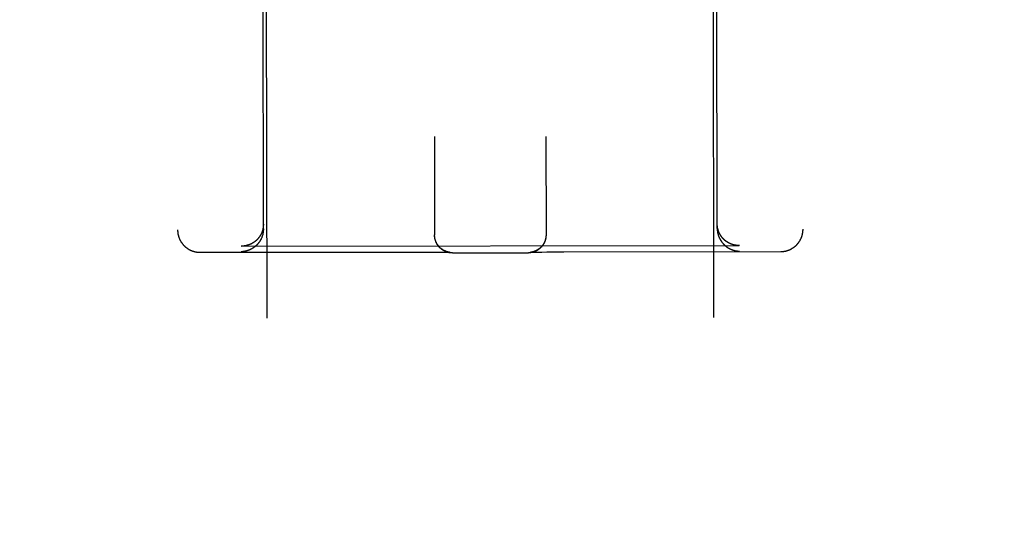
# Model space of a CAD drawing. Header units: inches. Extents: x 0 to 227, y 0 to 147.
# Tile 25 of 41: x 92.774 to 94.152, y 95.124 to 95.826. Entities that reach past the tile are written whole.
import ezdxf

# ---------------------------------------------------------------- set-up
doc = ezdxf.new("R2010")
doc.units = ezdxf.units.IN
doc.header["$LTSCALE"] = 12.466667
doc.header["$MEASUREMENT"] = 0
doc.linetypes.add('HIDDEN', pattern=[0.2, 0.1, -0.1])
doc.layers.get('0').update_dxf_attribs({"linetype": 'CONTINUOUS'})
for name, color, linetype in [('02___PRT_ALL_AXES', 7, 'CONTINUOUS'), ('DEFAULT_2', 8, 'HIDDEN'), ('DIMENSIONS', 7, 'CONTINUOUS')]:
    doc.layers.add(name, color=color, linetype=linetype)
doc.styles.get("Standard").update_dxf_attribs({"font": 'txt', "width": 0.8})
doc.dimstyles.new('DIMSTYLE_2', dxfattribs={"dimtxt": 1.133333, "dimasz": 1.333333, "dimexe": 0.09, "dimexo": 0.07, "dimgap": 0.0425, "dimtad": 0, "dimtih": 1, "dimtoh": 1, "dimzin": 4, "dimdsep": 46, "dimtxsty": 'Standard', "dimblk": '_FILLED', "dimblk1": '_FILLED', "dimblk2": '_FILLED', "dimcen": 0.09, "dimadec": 0, "dimazin": 0, "dimtfac": 1, "dimtofl": 0, "dimtmove": 0, "dimatfit": 3, "dimldrblk": '_FILLED', "dimfxl": 0, "dimtolj": 1, "dimtzin": 4, "dimarcsym": 0})

# ---------------------------------------------------------------- blocks, each defined once
blk = doc.blocks.new('_FILLED')
at = {"color": 0, "linetype": 'ByBlock'}
blk.add_solid([(0, 0), (-1, 0.2), (-1, -0.2)], dxfattribs=at)
blk = doc.blocks.new('*D13')
at = {"layer": 'DIMENSIONS', "color": 2, "linetype": 'Continuous'}
for p, q in [((92.6641, 72.9722), (89.9974, 72.9722)), ((96.2891, 72.9722), (99.1192, 72.9722))]:
    blk.add_line(p, q, dxfattribs=at)
at = {"layer": 'DIMENSIONS', "color": 2, "linetype": 'Continuous', "xscale": 1.3333333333, "yscale": 1.3333333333, "zscale": 1.3333333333}
blk.add_blockref('_FILLED', (92.6641, 72.9722), dxfattribs=at)
at = {"layer": 'DIMENSIONS', "color": 2, "linetype": 'Continuous', "xscale": 1.3333333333, "yscale": 1.3333333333, "zscale": 1.3333333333, "rotation": 180}
blk.add_blockref('_FILLED', (96.2891, 72.9722), dxfattribs=at)
at = {"layer": 'DIMENSIONS', "color": 2, "linetype": 'Continuous', "insert": (99.6858, 73.5388), "char_height": 1.13333, "width": 3.626667, "attachment_point": 1, "line_spacing_factor": 0.9}
blk.add_mtext('3.63', dxfattribs=at)

msp = doc.modelspace()

# ---------------------------------------------------------------- linework, layer by layer
at = {"layer": '02___PRT_ALL_AXES', "color": 8, "linetype": 'HIDDEN'}
for p, q in [((93.1646, 58.0081), (93.1188, 96.5081)), ((93.7896, 58.0089), (93.7438, 96.5088))]:
    msp.add_line(p, q, dxfattribs=at)
at = {"layer": 'DEFAULT_2', "color": 8, "linetype": 'HIDDEN'}
for p, q in [((92.9927, 97.4268), (92.995, 95.5315)), ((93.8677, 97.4278), (93.87, 95.5326)), ((93.115, 95.5329), (93.1138, 96.508)), ((93.75, 95.5336), (93.7488, 96.5088)), ((93.3543, 95.6622), (93.3545, 95.5244)), ((93.5103, 95.6623), (93.5105, 95.5246)), ((93.3545, 95.524), (93.3545, 95.5247)), ((93.3545, 95.5236), (93.3545, 95.5244)), ((93.3545, 95.5233), (93.3545, 95.524)), ((93.3546, 95.5229), (93.3545, 95.5236)), ((93.5105, 95.5249), (93.5105, 95.5242)), ((93.5105, 95.5246), (93.5105, 95.5238)), ((93.5105, 95.5242), (93.5105, 95.5234)), ((93.0263, 95.5002), (93.3405, 95.5006)), ((93.0843, 95.5088), (93.0838, 95.5088)), ((93.0843, 95.5088), (93.7807, 95.5097)), ((93.3405, 95.5006), (93.3509, 95.5005)), ((93.3509, 95.5005), (93.3587, 95.5005)), ((93.3587, 95.5005), (93.3642, 95.5004)), ((93.3642, 95.5004), (93.3678, 95.5003)), ((93.3678, 95.5003), (93.3705, 95.5003)), ((93.3705, 95.5003), (93.3723, 95.5002)), ((93.3723, 95.5002), (93.3735, 95.5002)), ((93.3735, 95.5002), (93.3743, 95.5001)), ((93.3743, 95.5004), (93.3741, 95.5004)), ((93.3744, 95.5003), (93.3743, 95.5004)), ((93.3743, 95.5001), (93.375, 95.5001)), ((93.3746, 95.5003), (93.3744, 95.5003)), ((93.3748, 95.5003), (93.3746, 95.5003)), ((93.3749, 95.5002), (93.3748, 95.5003)), ((93.3751, 95.5002), (93.3749, 95.5002)), ((93.375, 95.5001), (93.3755, 95.5001)), ((93.3752, 95.5002), (93.3751, 95.5002)), ((93.3753, 95.5002), (93.3752, 95.5002)), ((93.3755, 95.5001), (93.3753, 95.5002)), ((93.3755, 95.5001), (93.3758, 95.5001)), ((93.3756, 95.5001), (93.3755, 95.5001)), ((93.3757, 95.5001), (93.3756, 95.5001)), ((93.3758, 95.5001), (93.3757, 95.5001)), ((93.3758, 95.5001), (93.376, 95.5001)), ((93.3759, 95.5001), (93.3758, 95.5001)), ((93.376, 95.5001), (93.3759, 95.5001)), ((93.376, 95.5001), (93.3762, 95.5)), ((93.3761, 95.5001), (93.376, 95.5001)), ((93.3762, 95.5001), (93.3761, 95.5001)), ((93.3761, 95.5001), (93.3761, 95.5001)), ((93.3763, 95.5), (93.3762, 95.5001)), ((93.3762, 95.5), (93.3763, 95.5)), ((93.3763, 95.5), (93.3763, 95.5)), ((93.3763, 95.5), (93.3763, 95.5)), ((93.3764, 95.5), (93.3764, 95.5)), ((93.3795, 95.4994), (93.4857, 95.4995)), ((93.4887, 95.5002), (93.4887, 95.5002)), ((93.4887, 95.5002), (93.4888, 95.5002)), ((93.4889, 95.5002), (93.4888, 95.5002)), ((93.4888, 95.5002), (93.4889, 95.5002)), ((93.489, 95.5002), (93.4889, 95.5002)), ((93.4889, 95.5002), (93.489, 95.5002)), ((93.4891, 95.5002), (93.489, 95.5002)), ((93.489, 95.5002), (93.4892, 95.5002)), ((93.4892, 95.5002), (93.4891, 95.5002)), ((93.4891, 95.5002), (93.4891, 95.5002)), ((93.4893, 95.5002), (93.4892, 95.5002)), ((93.4892, 95.5002), (93.4895, 95.5002)), ((93.4895, 95.5003), (93.4893, 95.5002)), ((93.4896, 95.5003), (93.4895, 95.5003)), ((93.4895, 95.5002), (93.4899, 95.5002)), ((93.4897, 95.5003), (93.4896, 95.5003)), ((93.4898, 95.5003), (93.4897, 95.5003)), ((93.49, 95.5003), (93.4898, 95.5003)), ((93.4899, 95.5002), (93.4905, 95.5003)), ((93.4901, 95.5004), (93.49, 95.5003)), ((93.4902, 95.5004), (93.4901, 95.5004)), ((93.4904, 95.5004), (93.4902, 95.5004)), ((93.4906, 95.5005), (93.4904, 95.5004)), ((93.4905, 95.5003), (93.4912, 95.5003)), ((93.4907, 95.5005), (93.4906, 95.5005)), ((93.4909, 95.5005), (93.4907, 95.5005)), ((93.4911, 95.5006), (93.4909, 95.5005)), ((93.4912, 95.5003), (93.4924, 95.5003)), ((93.4924, 95.5003), (93.494, 95.5004)), ((93.494, 95.5004), (93.4962, 95.5004)), ((93.4962, 95.5004), (93.4996, 95.5005)), ((93.4996, 95.5005), (93.5045, 95.5006)), ((93.5045, 95.5006), (93.5115, 95.5007)), ((93.5115, 95.5007), (93.5211, 95.5008)), ((93.5211, 95.5008), (93.5319, 95.5008)), ((93.5319, 95.5008), (93.5355, 95.5008)), ((93.5355, 95.5008), (93.8388, 95.5012)), ((93.7813, 95.5097), (93.7807, 95.5097))]:
    msp.add_line(p, q, dxfattribs=at)
for points in [[(93.115, 95.5396), (93.115, 95.5393), (93.115, 95.539), (93.115, 95.5387), (93.115, 95.5384), (93.115, 95.5381), (93.1149, 95.5379), (93.1149, 95.5376), (93.1149, 95.5373), (93.1149, 95.537), (93.1149, 95.5367), (93.1148, 95.5365), (93.1148, 95.5362), (93.1148, 95.5359), (93.1147, 95.5356), (93.1147, 95.5354), (93.1147, 95.5351), (93.1146, 95.5348), (93.1146, 95.5345), (93.1145, 95.5343), (93.1145, 95.534), (93.1144, 95.5337), (93.1144, 95.5335), (93.1143, 95.5332), (93.1143, 95.5329), (93.1142, 95.5327), (93.1142, 95.5324), (93.1141, 95.5322), (93.114, 95.5319), (93.114, 95.5317), (93.1139, 95.5314), (93.1138, 95.5312), (93.1138, 95.5309), (93.1137, 95.5307), (93.1136, 95.5304), (93.1135, 95.5302), (93.1135, 95.5299), (93.1134, 95.5297), (93.1133, 95.5294), (93.1132, 95.5292), (93.1131, 95.529), (93.113, 95.5287), (93.1129, 95.5285), (93.1129, 95.5282), (93.1128, 95.528), (93.1127, 95.5278), (93.1126, 95.5276), (93.1125, 95.5273), (93.1124, 95.5271), (93.1123, 95.5269), (93.1122, 95.5267), (93.1121, 95.5264), (93.112, 95.5262), (93.1119, 95.526), (93.1118, 95.5258), (93.1117, 95.5256), (93.1115, 95.5253), (93.1114, 95.5251), (93.1113, 95.5249), (93.1112, 95.5247), (93.1111, 95.5245), (93.111, 95.5243), (93.1109, 95.5241), (93.1107, 95.5239), (93.1106, 95.5237), (93.1105, 95.5235), (93.1104, 95.5233), (93.1103, 95.5231), (93.1101, 95.5229), (93.11, 95.5227), (93.1099, 95.5225), (93.1097, 95.5223), (93.1096, 95.5221), (93.1095, 95.5219), (93.1094, 95.5218), (93.1092, 95.5216), (93.1091, 95.5214), (93.109, 95.5212), (93.1088, 95.521), (93.1087, 95.5208), (93.1086, 95.5207), (93.1084, 95.5205), (93.1083, 95.5203), (93.1081, 95.5201), (93.108, 95.52), (93.1079, 95.5198), (93.1077, 95.5196), (93.1076, 95.5195), (93.1074, 95.5193), (93.1073, 95.5191), (93.1071, 95.519), (93.107, 95.5188), (93.1068, 95.5186), (93.1067, 95.5185), (93.1065, 95.5183), (93.1064, 95.5182), (93.1062, 95.518), (93.1061, 95.5179), (93.1059, 95.5177), (93.1058, 95.5176), (93.1056, 95.5174), (93.1055, 95.5173), (93.1053, 95.5171), (93.1052, 95.517), (93.105, 95.5168), (93.1049, 95.5167), (93.1047, 95.5165), (93.1045, 95.5164), (93.1044, 95.5163), (93.1042, 95.5161), (93.1041, 95.516), (93.1039, 95.5159), (93.1037, 95.5157), (93.1036, 95.5156), (93.1034, 95.5155), (93.1032, 95.5153), (93.1031, 95.5152), (93.1029, 95.5151), (93.1028, 95.515), (93.1026, 95.5148), (93.1024, 95.5147), (93.1023, 95.5146), (93.1021, 95.5145), (93.1019, 95.5144), (93.1018, 95.5142), (93.1016, 95.5141), (93.1014, 95.514), (93.1013, 95.5139), (93.1011, 95.5138), (93.1009, 95.5137), (93.1007, 95.5136), (93.1006, 95.5135), (93.1004, 95.5134), (93.1002, 95.5133), (93.1001, 95.5132), (93.0999, 95.5131), (93.0997, 95.513), (93.0995, 95.5129), (93.0994, 95.5128), (93.0992, 95.5127), (93.099, 95.5126), (93.0988, 95.5125), (93.0987, 95.5124), (93.0985, 95.5123), (93.0983, 95.5122), (93.0981, 95.5121), (93.098, 95.512), (93.0978, 95.5119), (93.0976, 95.5118), (93.0974, 95.5118), (93.0972, 95.5117), (93.0971, 95.5116), (93.0969, 95.5115), (93.0967, 95.5114), (93.0965, 95.5114), (93.0963, 95.5113), (93.0962, 95.5112), (93.096, 95.5111), (93.0958, 95.5111), (93.0956, 95.511), (93.0954, 95.5109), (93.0953, 95.5108), (93.0951, 95.5108), (93.0949, 95.5107), (93.0947, 95.5106), (93.0945, 95.5106), (93.0944, 95.5105), (93.0942, 95.5105), (93.094, 95.5104), (93.0938, 95.5103), (93.0936, 95.5103), (93.0934, 95.5102), (93.0933, 95.5102), (93.0931, 95.5101), (93.0929, 95.5101), (93.0927, 95.51), (93.0925, 95.51), (93.0924, 95.5099), (93.0922, 95.5099), (93.092, 95.5098), (93.0918, 95.5098), (93.0916, 95.5097), (93.0914, 95.5097), (93.0912, 95.5096), (93.0911, 95.5096), (93.0909, 95.5095), (93.0907, 95.5095), (93.0905, 95.5095), (93.0903, 95.5094), (93.0901, 95.5094), (93.09, 95.5094), (93.0898, 95.5093), (93.0896, 95.5093), (93.0894, 95.5093), (93.0892, 95.5092), (93.089, 95.5092), (93.0889, 95.5092), (93.0887, 95.5092), (93.0885, 95.5091), (93.0883, 95.5091)], [(93.7506, 95.5342), (93.7505, 95.5345), (93.7505, 95.5348), (93.7504, 95.535), (93.7504, 95.5353), (93.7504, 95.5356), (93.7503, 95.5358), (93.7503, 95.5361), (93.7502, 95.5364), (93.7502, 95.5367), (93.7502, 95.5369), (93.7501, 95.5372), (93.7501, 95.5375), (93.7501, 95.5378), (93.7501, 95.5381), (93.7501, 95.5383), (93.75, 95.5386), (93.75, 95.5389), (93.75, 95.5392), (93.75, 95.5395), (93.75, 95.5398), (93.75, 95.54), (93.75, 95.5403)], [(92.995, 95.5315), (92.995, 95.5311), (92.995, 95.5307), (92.995, 95.5302), (92.995, 95.5298), (92.9951, 95.5293), (92.9951, 95.5289), (92.9952, 95.5284), (92.9952, 95.528), (92.9953, 95.5275), (92.9953, 95.5271), (92.9954, 95.5267), (92.9955, 95.5262), (92.9955, 95.5258), (92.9956, 95.5253), (92.9957, 95.5249), (92.9958, 95.5245), (92.9959, 95.524), (92.996, 95.5236), (92.9961, 95.5231), (92.9963, 95.5227), (92.9964, 95.5223), (92.9965, 95.5219), (92.9967, 95.5214), (92.9968, 95.521), (92.997, 95.5206), (92.9971, 95.5202), (92.9973, 95.5198), (92.9975, 95.5193), (92.9976, 95.5189), (92.9978, 95.5185), (92.998, 95.5181), (92.9982, 95.5177), (92.9984, 95.5173), (92.9986, 95.5169), (92.9988, 95.5165), (92.999, 95.5161), (92.9993, 95.5158), (92.9995, 95.5154), (92.9997, 95.515), (93, 95.5146), (93.0002, 95.5142), (93.0005, 95.5139), (93.0007, 95.5135), (93.001, 95.5131), (93.0012, 95.5128), (93.0015, 95.5124), (93.0018, 95.5121), (93.0021, 95.5117), (93.0023, 95.5114), (93.0026, 95.5111), (93.0029, 95.5107), (93.0032, 95.5104), (93.0035, 95.5101), (93.0038, 95.5097), (93.0041, 95.5094), (93.0044, 95.5091), (93.0048, 95.5088), (93.0051, 95.5085), (93.0054, 95.5082), (93.0057, 95.5079), (93.0061, 95.5076), (93.0064, 95.5073), (93.0068, 95.5071), (93.0071, 95.5068), (93.0075, 95.5065), (93.0078, 95.5063), (93.0082, 95.506), (93.0085, 95.5058), (93.0089, 95.5055), (93.0093, 95.5053), (93.0096, 95.505), (93.01, 95.5048), (93.0104, 95.5046), (93.0108, 95.5043), (93.0112, 95.5041), (93.0116, 95.5039), (93.0119, 95.5037), (93.0123, 95.5035), (93.0127, 95.5033), (93.0131, 95.5031), (93.0135, 95.5029), (93.0139, 95.5028), (93.0143, 95.5026), (93.0147, 95.5024), (93.0152, 95.5023), (93.0156, 95.5021), (93.016, 95.502), (93.0164, 95.5018), (93.0168, 95.5017), (93.0172, 95.5016), (93.0177, 95.5014), (93.0181, 95.5013), (93.0185, 95.5012), (93.0189, 95.5011), (93.0193, 95.501), (93.0197, 95.5009), (93.02, 95.5009), (93.0204, 95.5008), (93.0208, 95.5007), (93.0212, 95.5006), (93.0216, 95.5006), (93.0219, 95.5005), (93.0223, 95.5005), (93.0227, 95.5004), (93.023, 95.5004), (93.0234, 95.5004), (93.0238, 95.5003), (93.0241, 95.5003), (93.0245, 95.5003), (93.0249, 95.5003), (93.0252, 95.5003), (93.0256, 95.5002), (93.026, 95.5002), (93.0263, 95.5002)], [(93.115, 95.5329), (93.115, 95.5326), (93.115, 95.5323), (93.115, 95.532), (93.115, 95.5317), (93.115, 95.5314), (93.1149, 95.5311), (93.1149, 95.5309), (93.1149, 95.5306), (93.1149, 95.5303), (93.1149, 95.53), (93.1148, 95.5297), (93.1148, 95.5295), (93.1148, 95.5292), (93.1147, 95.5289), (93.1147, 95.5286), (93.1147, 95.5284), (93.1146, 95.5281), (93.1146, 95.5278), (93.1145, 95.5275), (93.1145, 95.5273), (93.1144, 95.527), (93.1144, 95.5267), (93.1143, 95.5265), (93.1143, 95.5262), (93.1142, 95.5259), (93.1142, 95.5257), (93.1141, 95.5254), (93.114, 95.5252), (93.114, 95.5249), (93.1139, 95.5246), (93.1138, 95.5244), (93.1138, 95.5241), (93.1137, 95.5239), (93.1136, 95.5236), (93.1135, 95.5234), (93.1135, 95.5231), (93.1134, 95.5229), (93.1133, 95.5227), (93.1132, 95.5224), (93.1131, 95.5222), (93.113, 95.5219), (93.113, 95.5217), (93.1129, 95.5215), (93.1128, 95.5212), (93.1127, 95.521), (93.1126, 95.5207), (93.1125, 95.5205), (93.1124, 95.5203), (93.1123, 95.5201), (93.1122, 95.5198), (93.1121, 95.5196), (93.112, 95.5194), (93.1119, 95.5192), (93.1118, 95.5189), (93.1117, 95.5187), (93.1116, 95.5185), (93.1114, 95.5183), (93.1113, 95.5181), (93.1112, 95.5179), (93.1111, 95.5176), (93.111, 95.5174), (93.1109, 95.5172), (93.1107, 95.517), (93.1106, 95.5168), (93.1105, 95.5166), (93.1104, 95.5164), (93.1103, 95.5162), (93.1101, 95.516), (93.11, 95.5158), (93.1099, 95.5156), (93.1098, 95.5154), (93.1096, 95.5152), (93.1095, 95.515), (93.1094, 95.5148), (93.1092, 95.5146), (93.1091, 95.5145), (93.109, 95.5143), (93.1088, 95.5141), (93.1087, 95.5139), (93.1086, 95.5137), (93.1084, 95.5135), (93.1083, 95.5134), (93.1081, 95.5132), (93.108, 95.513), (93.1079, 95.5128), (93.1077, 95.5127), (93.1076, 95.5125), (93.1074, 95.5123), (93.1073, 95.5121), (93.1071, 95.512), (93.107, 95.5118), (93.1068, 95.5116), (93.1067, 95.5115), (93.1065, 95.5113), (93.1064, 95.5112), (93.1062, 95.511), (93.1061, 95.5108), (93.1059, 95.5107), (93.1058, 95.5105), (93.1056, 95.5104), (93.1055, 95.5102), (93.1053, 95.5101), (93.1052, 95.5099), (93.105, 95.5098), (93.1049, 95.5096), (93.1047, 95.5095), (93.1045, 95.5093), (93.1044, 95.5092), (93.1042, 95.509), (93.1041, 95.5089), (93.1039, 95.5088), (93.1037, 95.5086), (93.1036, 95.5085), (93.1034, 95.5083), (93.1033, 95.5082), (93.1031, 95.5081), (93.1029, 95.5079), (93.1028, 95.5078), (93.1026, 95.5077), (93.1024, 95.5076), (93.1023, 95.5074), (93.1021, 95.5073), (93.1019, 95.5072), (93.1018, 95.5071), (93.1016, 95.5069), (93.1014, 95.5068), (93.1013, 95.5067), (93.1011, 95.5066), (93.1009, 95.5065), (93.1007, 95.5064), (93.1006, 95.5062), (93.1004, 95.5061), (93.1002, 95.506), (93.1001, 95.5059), (93.0999, 95.5058), (93.0997, 95.5057), (93.0995, 95.5056), (93.0994, 95.5055), (93.0992, 95.5054), (93.099, 95.5053), (93.0988, 95.5052), (93.0987, 95.5051), (93.0985, 95.505), (93.0983, 95.5049), (93.0981, 95.5048), (93.098, 95.5047), (93.0978, 95.5046), (93.0976, 95.5045), (93.0974, 95.5044), (93.0973, 95.5043), (93.0971, 95.5042), (93.0969, 95.5042), (93.0967, 95.5041), (93.0965, 95.504), (93.0964, 95.5039), (93.0962, 95.5038), (93.096, 95.5037), (93.0958, 95.5037), (93.0956, 95.5036), (93.0955, 95.5035), (93.0953, 95.5034), (93.0951, 95.5034), (93.0949, 95.5033), (93.0947, 95.5032), (93.0946, 95.5031), (93.0944, 95.5031), (93.0942, 95.503), (93.094, 95.5029), (93.0938, 95.5029), (93.0936, 95.5028), (93.0935, 95.5027), (93.0933, 95.5027), (93.0931, 95.5026), (93.0929, 95.5026), (93.0927, 95.5025), (93.0925, 95.5024), (93.0924, 95.5024), (93.0922, 95.5023), (93.092, 95.5023), (93.0918, 95.5022), (93.0916, 95.5022), (93.0914, 95.5021), (93.0913, 95.5021), (93.0911, 95.502), (93.0909, 95.502), (93.0907, 95.5019), (93.0905, 95.5019), (93.0903, 95.5019), (93.0902, 95.5018), (93.09, 95.5018), (93.0898, 95.5017), (93.0896, 95.5017), (93.0894, 95.5017), (93.0892, 95.5016), (93.0891, 95.5016), (93.0889, 95.5015), (93.0887, 95.5015), (93.0885, 95.5015), (93.0883, 95.5014)], [(93.75, 95.5336), (93.75, 95.5333), (93.75, 95.533), (93.75, 95.5328), (93.75, 95.5325), (93.75, 95.5322), (93.75, 95.5319), (93.7501, 95.5316), (93.7501, 95.5313), (93.7501, 95.531), (93.7501, 95.5308), (93.7502, 95.5305), (93.7502, 95.5302), (93.7502, 95.5299), (93.7503, 95.5297), (93.7503, 95.5294), (93.7503, 95.5291), (93.7504, 95.5288), (93.7504, 95.5286), (93.7505, 95.5283), (93.7505, 95.528), (93.7506, 95.5278), (93.7506, 95.5275), (93.7507, 95.5272), (93.7507, 95.527), (93.7508, 95.5267), (93.7508, 95.5264), (93.7509, 95.5262), (93.751, 95.5259), (93.751, 95.5257), (93.7511, 95.5254), (93.7512, 95.5252), (93.7512, 95.5249), (93.7513, 95.5246), (93.7514, 95.5244), (93.7515, 95.5241), (93.7515, 95.5239), (93.7516, 95.5237), (93.7517, 95.5234), (93.7518, 95.5232), (93.7519, 95.5229), (93.752, 95.5227), (93.7521, 95.5224), (93.7522, 95.5222), (93.7522, 95.522), (93.7523, 95.5217), (93.7524, 95.5215), (93.7525, 95.5213), (93.7526, 95.521), (93.7527, 95.5208), (93.7528, 95.5206), (93.7529, 95.5204), (93.753, 95.5201), (93.7531, 95.5199), (93.7533, 95.5197), (93.7534, 95.5195), (93.7535, 95.5193), (93.7536, 95.5191), (93.7537, 95.5188), (93.7538, 95.5186), (93.7539, 95.5184), (93.754, 95.5182), (93.7542, 95.518), (93.7543, 95.5178), (93.7544, 95.5176), (93.7545, 95.5174), (93.7546, 95.5172), (93.7548, 95.517), (93.7549, 95.5168), (93.755, 95.5166), (93.7551, 95.5164), (93.7553, 95.5162), (93.7554, 95.516), (93.7555, 95.5158), (93.7557, 95.5156), (93.7558, 95.5154), (93.7559, 95.5152), (93.7561, 95.515), (93.7562, 95.5149), (93.7563, 95.5147), (93.7565, 95.5145), (93.7566, 95.5143), (93.7568, 95.5141), (93.7569, 95.514), (93.757, 95.5138), (93.7572, 95.5136), (93.7573, 95.5134), (93.7575, 95.5133), (93.7576, 95.5131), (93.7578, 95.5129), (93.7579, 95.5127), (93.758, 95.5126), (93.7582, 95.5124), (93.7583, 95.5123), (93.7585, 95.5121), (93.7586, 95.5119), (93.7588, 95.5118), (93.7589, 95.5116), (93.7591, 95.5115), (93.7592, 95.5113), (93.7594, 95.5111), (93.7596, 95.511), (93.7597, 95.5108), (93.7599, 95.5107), (93.76, 95.5105), (93.7602, 95.5104), (93.7603, 95.5102), (93.7605, 95.5101), (93.7607, 95.51), (93.7608, 95.5098), (93.761, 95.5097), (93.7611, 95.5095), (93.7613, 95.5094), (93.7615, 95.5093), (93.7616, 95.5091), (93.7618, 95.509), (93.762, 95.5089), (93.7621, 95.5087), (93.7623, 95.5086), (93.7624, 95.5085), (93.7626, 95.5083), (93.7628, 95.5082), (93.7629, 95.5081), (93.7631, 95.508), (93.7633, 95.5079), (93.7635, 95.5077), (93.7636, 95.5076), (93.7638, 95.5075), (93.764, 95.5074), (93.7641, 95.5073), (93.7643, 95.5071), (93.7645, 95.507), (93.7646, 95.5069), (93.7648, 95.5068), (93.765, 95.5067), (93.7652, 95.5066), (93.7653, 95.5065), (93.7655, 95.5064), (93.7657, 95.5063), (93.7659, 95.5062), (93.766, 95.5061), (93.7662, 95.506), (93.7664, 95.5059), (93.7666, 95.5058), (93.7667, 95.5057), (93.7669, 95.5056), (93.7671, 95.5055), (93.7673, 95.5054), (93.7674, 95.5053), (93.7676, 95.5052), (93.7678, 95.5051), (93.768, 95.505), (93.7682, 95.505), (93.7683, 95.5049), (93.7685, 95.5048), (93.7687, 95.5047), (93.7689, 95.5046), (93.7691, 95.5045), (93.7692, 95.5045), (93.7694, 95.5044), (93.7696, 95.5043), (93.7698, 95.5042), (93.77, 95.5042), (93.7701, 95.5041), (93.7703, 95.504), (93.7705, 95.504), (93.7707, 95.5039), (93.7709, 95.5038), (93.7711, 95.5037), (93.7712, 95.5037), (93.7714, 95.5036), (93.7716, 95.5036), (93.7718, 95.5035), (93.772, 95.5034), (93.7722, 95.5034), (93.7723, 95.5033), (93.7725, 95.5033), (93.7727, 95.5032), (93.7729, 95.5031), (93.7731, 95.5031), (93.7733, 95.503), (93.7734, 95.503), (93.7736, 95.5029), (93.7738, 95.5029), (93.774, 95.5028), (93.7742, 95.5028), (93.7744, 95.5028), (93.7745, 95.5027), (93.7747, 95.5027), (93.7749, 95.5026), (93.7751, 95.5026), (93.7753, 95.5025), (93.7755, 95.5025), (93.7756, 95.5025), (93.7758, 95.5024), (93.776, 95.5024), (93.7762, 95.5024), (93.7764, 95.5023), (93.7766, 95.5023), (93.7767, 95.5023)], [(93.7807, 95.5097), (93.7806, 95.5097), (93.7804, 95.5097), (93.7802, 95.5097), (93.78, 95.5097), (93.7798, 95.5097), (93.7797, 95.5097), (93.7795, 95.5097), (93.7793, 95.5097), (93.7791, 95.5097), (93.7789, 95.5097), (93.7787, 95.5097), (93.7786, 95.5097), (93.7784, 95.5098), (93.7782, 95.5098), (93.778, 95.5098), (93.7778, 95.5098), (93.7777, 95.5098), (93.7775, 95.5098), (93.7773, 95.5099), (93.7771, 95.5099), (93.7769, 95.5099), (93.7767, 95.5099), (93.7766, 95.5099), (93.7764, 95.51), (93.7762, 95.51), (93.776, 95.51), (93.7758, 95.5101), (93.7756, 95.5101), (93.7754, 95.5101), (93.7753, 95.5101), (93.7751, 95.5102), (93.7749, 95.5102), (93.7747, 95.5102), (93.7745, 95.5103), (93.7743, 95.5103), (93.7742, 95.5104), (93.774, 95.5104), (93.7738, 95.5104), (93.7736, 95.5105), (93.7734, 95.5105), (93.7732, 95.5106), (93.7731, 95.5106), (93.7729, 95.5107), (93.7727, 95.5107), (93.7725, 95.5108), (93.7723, 95.5108), (93.7721, 95.5109), (93.772, 95.5109), (93.7718, 95.511), (93.7716, 95.511), (93.7714, 95.5111), (93.7712, 95.5111), (93.771, 95.5112), (93.7709, 95.5113), (93.7707, 95.5113), (93.7705, 95.5114), (93.7703, 95.5114), (93.7701, 95.5115), (93.77, 95.5116), (93.7698, 95.5116), (93.7696, 95.5117), (93.7694, 95.5118), (93.7692, 95.5119), (93.7691, 95.5119), (93.7689, 95.512), (93.7687, 95.5121), (93.7685, 95.5122), (93.7683, 95.5122), (93.7682, 95.5123), (93.768, 95.5124), (93.7678, 95.5125), (93.7676, 95.5126), (93.7674, 95.5126), (93.7673, 95.5127), (93.7671, 95.5128), (93.7669, 95.5129), (93.7667, 95.513), (93.7666, 95.5131), (93.7664, 95.5132), (93.7662, 95.5133), (93.766, 95.5134), (93.7659, 95.5135), (93.7657, 95.5135), (93.7655, 95.5136), (93.7653, 95.5137), (93.7652, 95.5138), (93.765, 95.5139), (93.7648, 95.514), (93.7646, 95.5142), (93.7645, 95.5143), (93.7643, 95.5144), (93.7641, 95.5145), (93.764, 95.5146), (93.7638, 95.5147), (93.7636, 95.5148), (93.7634, 95.5149), (93.7633, 95.515), (93.7631, 95.5151), (93.7629, 95.5153), (93.7628, 95.5154), (93.7626, 95.5155), (93.7624, 95.5156), (93.7623, 95.5157), (93.7621, 95.5159), (93.7619, 95.516), (93.7618, 95.5161), (93.7616, 95.5163), (93.7615, 95.5164), (93.7613, 95.5165), (93.7611, 95.5166), (93.761, 95.5168), (93.7608, 95.5169), (93.7607, 95.5171), (93.7605, 95.5172), (93.7603, 95.5173), (93.7602, 95.5175), (93.76, 95.5176), (93.7599, 95.5178), (93.7597, 95.5179), (93.7595, 95.518), (93.7594, 95.5182), (93.7592, 95.5183), (93.7591, 95.5185), (93.7589, 95.5186), (93.7588, 95.5188), (93.7586, 95.5189), (93.7585, 95.5191), (93.7583, 95.5193), (93.7582, 95.5194), (93.758, 95.5196), (93.7579, 95.5197), (93.7577, 95.5199), (93.7576, 95.5201), (93.7575, 95.5202), (93.7573, 95.5204), (93.7572, 95.5206), (93.757, 95.5207), (93.7569, 95.5209), (93.7567, 95.5211), (93.7566, 95.5213), (93.7565, 95.5214), (93.7563, 95.5216), (93.7562, 95.5218), (93.7561, 95.522), (93.7559, 95.5222), (93.7558, 95.5223), (93.7557, 95.5225), (93.7555, 95.5227), (93.7554, 95.5229), (93.7553, 95.5231), (93.7551, 95.5233), (93.755, 95.5235), (93.7549, 95.5237), (93.7548, 95.5239), (93.7546, 95.5241), (93.7545, 95.5243), (93.7544, 95.5245), (93.7543, 95.5247), (93.7542, 95.5249), (93.754, 95.5251), (93.7539, 95.5253), (93.7538, 95.5255), (93.7537, 95.5257), (93.7536, 95.5259), (93.7535, 95.5261), (93.7534, 95.5263), (93.7532, 95.5265), (93.7531, 95.5268), (93.753, 95.527), (93.7529, 95.5272), (93.7528, 95.5274), (93.7527, 95.5276), (93.7526, 95.5279), (93.7525, 95.5281), (93.7524, 95.5283), (93.7523, 95.5285), (93.7522, 95.5288), (93.7521, 95.529), (93.7521, 95.5292), (93.752, 95.5295), (93.7519, 95.5297), (93.7518, 95.53), (93.7517, 95.5302), (93.7516, 95.5304), (93.7515, 95.5307), (93.7515, 95.5309), (93.7514, 95.5312), (93.7513, 95.5314), (93.7512, 95.5317), (93.7512, 95.5319), (93.7511, 95.5322), (93.751, 95.5324), (93.751, 95.5327), (93.7509, 95.5329), (93.7508, 95.5332), (93.7508, 95.5334), (93.7507, 95.5337), (93.7507, 95.534), (93.7506, 95.5342)], [(93.8388, 95.5012), (93.8391, 95.5012), (93.8395, 95.5012), (93.8398, 95.5012), (93.8402, 95.5012), (93.8406, 95.5013), (93.8409, 95.5013), (93.8413, 95.5013), (93.8417, 95.5013), (93.842, 95.5014), (93.8424, 95.5014), (93.8428, 95.5015), (93.8431, 95.5015), (93.8435, 95.5016), (93.8439, 95.5016), (93.8443, 95.5017), (93.8446, 95.5018), (93.845, 95.5018), (93.8454, 95.5019), (93.8458, 95.502), (93.8462, 95.5021), (93.8466, 95.5022), (93.847, 95.5023), (93.8474, 95.5024), (93.8478, 95.5026), (93.8482, 95.5027), (93.8487, 95.5028), (93.8491, 95.503), (93.8495, 95.5031), (93.8499, 95.5033), (93.8503, 95.5034), (93.8507, 95.5036), (93.8511, 95.5038), (93.8515, 95.5039), (93.8519, 95.5041), (93.8523, 95.5043), (93.8527, 95.5045), (93.8531, 95.5047), (93.8535, 95.5049), (93.8539, 95.5051), (93.8543, 95.5053), (93.8546, 95.5056), (93.855, 95.5058), (93.8554, 95.506), (93.8558, 95.5063), (93.8561, 95.5065), (93.8565, 95.5068), (93.8569, 95.507), (93.8572, 95.5073), (93.8576, 95.5075), (93.8579, 95.5078), (93.8583, 95.5081), (93.8586, 95.5084), (93.859, 95.5086), (93.8593, 95.5089), (93.8596, 95.5092), (93.8599, 95.5095), (93.8603, 95.5098), (93.8606, 95.5101), (93.8609, 95.5104), (93.8612, 95.5108), (93.8615, 95.5111), (93.8618, 95.5114), (93.8621, 95.5117), (93.8624, 95.5121), (93.8627, 95.5124), (93.863, 95.5128), (93.8633, 95.5131), (93.8635, 95.5135), (93.8638, 95.5138), (93.8641, 95.5142), (93.8643, 95.5145), (93.8646, 95.5149), (93.8648, 95.5153), (93.8651, 95.5156), (93.8653, 95.516), (93.8655, 95.5164), (93.8658, 95.5168), (93.866, 95.5172), (93.8662, 95.5176), (93.8664, 95.518), (93.8666, 95.5184), (93.8668, 95.5188), (93.867, 95.5192), (93.8672, 95.5196), (93.8674, 95.52), (93.8675, 95.5204), (93.8677, 95.5208), (93.8679, 95.5212), (93.868, 95.5216), (93.8682, 95.522), (93.8683, 95.5225), (93.8685, 95.5229), (93.8686, 95.5233), (93.8687, 95.5238), (93.8689, 95.5242), (93.869, 95.5246), (93.8691, 95.5251), (93.8692, 95.5255), (93.8693, 95.5259), (93.8694, 95.5264), (93.8695, 95.5268), (93.8695, 95.5272), (93.8696, 95.5277), (93.8697, 95.5281), (93.8697, 95.5286), (93.8698, 95.529), (93.8698, 95.5295), (93.8699, 95.5299), (93.8699, 95.5304), (93.8699, 95.5308), (93.87, 95.5313), (93.87, 95.5317), (93.87, 95.5322), (93.87, 95.5326)], [(93.3741, 95.5004), (93.3739, 95.5004), (93.3738, 95.5005), (93.3737, 95.5005), (93.3736, 95.5005), (93.3734, 95.5005), (93.3733, 95.5006), (93.3732, 95.5006), (93.3731, 95.5006), (93.3729, 95.5007), (93.3728, 95.5007), (93.3727, 95.5008), (93.3725, 95.5008), (93.3724, 95.5008), (93.3722, 95.5009), (93.372, 95.5009), (93.3719, 95.501), (93.3717, 95.501), (93.3715, 95.5011), (93.3714, 95.5012), (93.3712, 95.5012), (93.371, 95.5013), (93.3708, 95.5014), (93.3706, 95.5014), (93.3704, 95.5015), (93.3702, 95.5016), (93.37, 95.5017), (93.3698, 95.5018), (93.3695, 95.5019), (93.3693, 95.502), (93.3691, 95.5021), (93.3689, 95.5022), (93.3686, 95.5023), (93.3684, 95.5024), (93.3681, 95.5025), (93.3679, 95.5027), (93.3676, 95.5028), (93.3673, 95.5029), (93.3671, 95.5031), (93.3668, 95.5033), (93.3665, 95.5034), (93.3662, 95.5036), (93.3659, 95.5038), (93.3657, 95.504), (93.3654, 95.5042), (93.3651, 95.5044), (93.3648, 95.5046), (93.3645, 95.5048), (93.3642, 95.505), (93.3639, 95.5053), (93.3636, 95.5055), (93.3633, 95.5057), (93.363, 95.506), (93.3628, 95.5062), (93.3625, 95.5065), (93.3622, 95.5067), (93.362, 95.507), (93.3617, 95.5072), (93.3614, 95.5075), (93.3612, 95.5078), (93.3609, 95.508), (93.3607, 95.5083), (93.3604, 95.5086), (93.3602, 95.5089), (93.36, 95.5092), (93.3597, 95.5095), (93.3595, 95.5098), (93.3593, 95.5101), (93.3591, 95.5104), (93.3589, 95.5107), (93.3586, 95.511), (93.3584, 95.5113), (93.3582, 95.5116), (93.358, 95.5119), (93.3579, 95.5123), (93.3577, 95.5126), (93.3575, 95.5129), (93.3573, 95.5132), (93.3571, 95.5136), (93.357, 95.5139), (93.3568, 95.5143), (93.3567, 95.5146), (93.3565, 95.5149), (93.3564, 95.5153), (93.3562, 95.5156), (93.3561, 95.516), (93.356, 95.5163), (93.3558, 95.5167), (93.3557, 95.517), (93.3556, 95.5174), (93.3555, 95.5178), (93.3554, 95.5181), (93.3553, 95.5185), (93.3552, 95.5188), (93.3551, 95.5192), (93.3551, 95.5196), (93.355, 95.5199), (93.3549, 95.5203), (93.3548, 95.5207), (93.3548, 95.521), (93.3547, 95.5214), (93.3547, 95.5218), (93.3546, 95.5222), (93.3546, 95.5225), (93.3546, 95.5229), (93.3545, 95.5233)], [(93.3795, 95.4994), (93.3792, 95.4994), (93.3788, 95.4994), (93.3784, 95.4994), (93.3781, 95.4994), (93.3777, 95.4995), (93.3773, 95.4995), (93.377, 95.4995), (93.3766, 95.4996), (93.3762, 95.4996), (93.3759, 95.4997), (93.3755, 95.4997), (93.3751, 95.4998), (93.3748, 95.4999), (93.3744, 95.4999), (93.3741, 95.5), (93.3737, 95.5001), (93.3734, 95.5002), (93.373, 95.5003), (93.3726, 95.5004), (93.3723, 95.5005), (93.372, 95.5006), (93.3716, 95.5007), (93.3713, 95.5008), (93.3709, 95.5009), (93.3706, 95.5011), (93.3702, 95.5012), (93.3699, 95.5013), (93.3696, 95.5015), (93.3692, 95.5016), (93.3689, 95.5018), (93.3686, 95.5019), (93.3683, 95.5021), (93.368, 95.5022), (93.3676, 95.5024), (93.3673, 95.5026), (93.367, 95.5028), (93.3667, 95.5029), (93.3664, 95.5031), (93.3661, 95.5033), (93.3658, 95.5035), (93.3655, 95.5037), (93.3652, 95.5039), (93.3649, 95.5041), (93.3646, 95.5043), (93.3643, 95.5046), (93.364, 95.5048), (93.3638, 95.505), (93.3635, 95.5052), (93.3632, 95.5055), (93.3629, 95.5057), (93.3627, 95.5059), (93.3624, 95.5062), (93.3621, 95.5064), (93.3619, 95.5067), (93.3616, 95.5069), (93.3614, 95.5072), (93.3611, 95.5075), (93.3609, 95.5077), (93.3607, 95.508), (93.3604, 95.5083), (93.3602, 95.5085), (93.36, 95.5088), (93.3597, 95.5091), (93.3595, 95.5094), (93.3593, 95.5097), (93.3591, 95.51), (93.3589, 95.5103), (93.3587, 95.5106), (93.3585, 95.5109), (93.3583, 95.5112), (93.3581, 95.5115), (93.3579, 95.5118), (93.3577, 95.5121), (93.3576, 95.5124), (93.3574, 95.5128), (93.3572, 95.5131), (93.3571, 95.5134), (93.3569, 95.5137), (93.3567, 95.5141), (93.3566, 95.5144), (93.3565, 95.5147), (93.3563, 95.5151), (93.3562, 95.5154), (93.3561, 95.5158), (93.3559, 95.5161), (93.3558, 95.5164), (93.3557, 95.5168), (93.3556, 95.5171), (93.3555, 95.5175), (93.3554, 95.5178), (93.3553, 95.5182), (93.3552, 95.5185), (93.3551, 95.5189), (93.355, 95.5193), (93.355, 95.5196), (93.3549, 95.52), (93.3548, 95.5203), (93.3548, 95.5207), (93.3547, 95.5211), (93.3547, 95.5214), (93.3546, 95.5218), (93.3546, 95.5222), (93.3546, 95.5225), (93.3546, 95.5229)], [(93.5105, 95.5238), (93.5105, 95.5231), (93.5104, 95.5227), (93.5104, 95.5223), (93.5104, 95.522), (93.5103, 95.5216), (93.5103, 95.5212), (93.5102, 95.5209), (93.5102, 95.5205), (93.5101, 95.5201), (93.51, 95.5198), (93.51, 95.5194), (93.5099, 95.5191), (93.5098, 95.5187), (93.5097, 95.5184), (93.5096, 95.518), (93.5095, 95.5176), (93.5094, 95.5173), (93.5093, 95.517), (93.5092, 95.5166), (93.5091, 95.5163), (93.509, 95.5159), (93.5088, 95.5156), (93.5087, 95.5152), (93.5086, 95.5149), (93.5084, 95.5146), (93.5083, 95.5143), (93.5081, 95.5139), (93.508, 95.5136), (93.5078, 95.5133), (93.5077, 95.5129), (93.5075, 95.5126), (93.5073, 95.5123), (93.5071, 95.512), (93.5069, 95.5117), (93.5068, 95.5114), (93.5066, 95.5111), (93.5064, 95.5108), (93.5062, 95.5104), (93.506, 95.5101), (93.5057, 95.5099), (93.5055, 95.5096), (93.5053, 95.5093), (93.5051, 95.509), (93.5049, 95.5087), (93.5046, 95.5084), (93.5044, 95.5082), (93.5042, 95.5079), (93.5039, 95.5076), (93.5037, 95.5074), (93.5034, 95.5071), (93.5032, 95.5068), (93.5029, 95.5066), (93.5026, 95.5063), (93.5024, 95.5061), (93.5021, 95.5059), (93.5018, 95.5056), (93.5016, 95.5054), (93.5013, 95.5051), (93.501, 95.5049), (93.5007, 95.5047), (93.5004, 95.5045), (93.5001, 95.5043), (93.4998, 95.504), (93.4995, 95.5038), (93.4992, 95.5036), (93.4989, 95.5034), (93.4986, 95.5032), (93.4983, 95.5031), (93.498, 95.5029), (93.4977, 95.5027), (93.4973, 95.5025), (93.497, 95.5023), (93.4967, 95.5022), (93.4964, 95.502), (93.496, 95.5019), (93.4957, 95.5017), (93.4954, 95.5016), (93.495, 95.5014), (93.4947, 95.5013), (93.4943, 95.5011), (93.494, 95.501), (93.4936, 95.5009), (93.4933, 95.5008), (93.493, 95.5007), (93.4926, 95.5006), (93.4922, 95.5005), (93.4919, 95.5004), (93.4915, 95.5003), (93.4912, 95.5002), (93.4908, 95.5001), (93.4905, 95.5), (93.4901, 95.5), (93.4897, 95.4999), (93.4894, 95.4998), (93.489, 95.4998), (93.4886, 95.4997), (93.4883, 95.4997), (93.4879, 95.4996), (93.4875, 95.4996), (93.4871, 95.4996), (93.4868, 95.4996), (93.4864, 95.4995), (93.486, 95.4995), (93.4857, 95.4995)], [(93.5105, 95.5235), (93.5104, 95.5231), (93.5104, 95.5227), (93.5104, 95.5223), (93.5103, 95.522), (93.5103, 95.5216), (93.5102, 95.5212), (93.5102, 95.5209), (93.5101, 95.5205), (93.51, 95.5201), (93.51, 95.5198), (93.5099, 95.5194), (93.5098, 95.519), (93.5097, 95.5187), (93.5096, 95.5183), (93.5095, 95.518), (93.5094, 95.5176), (93.5093, 95.5172), (93.5092, 95.5169), (93.5091, 95.5165), (93.5089, 95.5162), (93.5088, 95.5158), (93.5087, 95.5155), (93.5085, 95.5151), (93.5084, 95.5148), (93.5082, 95.5145), (93.5081, 95.5141), (93.5079, 95.5138), (93.5077, 95.5135), (93.5076, 95.5131), (93.5074, 95.5128), (93.5072, 95.5125), (93.507, 95.5121), (93.5068, 95.5118), (93.5066, 95.5115), (93.5064, 95.5112), (93.5062, 95.5109), (93.506, 95.5106), (93.5058, 95.5103), (93.5056, 95.51), (93.5053, 95.5097), (93.5051, 95.5094), (93.5049, 95.5091), (93.5046, 95.5088), (93.5044, 95.5085), (93.5041, 95.5082), (93.5039, 95.508), (93.5036, 95.5077), (93.5034, 95.5074), (93.5031, 95.5072), (93.5029, 95.5069), (93.5026, 95.5067), (93.5023, 95.5064), (93.5021, 95.5062), (93.5018, 95.5059), (93.5015, 95.5057), (93.5012, 95.5055), (93.5009, 95.5052), (93.5006, 95.505), (93.5003, 95.5048), (93.5, 95.5046), (93.4997, 95.5044), (93.4995, 95.5042), (93.4992, 95.504), (93.4989, 95.5038), (93.4986, 95.5036), (93.4983, 95.5034), (93.498, 95.5033), (93.4978, 95.5031), (93.4975, 95.503), (93.4972, 95.5028), (93.497, 95.5027), (93.4967, 95.5026), (93.4965, 95.5025), (93.4962, 95.5023), (93.496, 95.5022), (93.4958, 95.5021), (93.4956, 95.502), (93.4953, 95.5019), (93.4951, 95.5018), (93.4949, 95.5018), (93.4947, 95.5017), (93.4945, 95.5016), (93.4943, 95.5015), (93.4941, 95.5014), (93.4939, 95.5014), (93.4937, 95.5013), (93.4936, 95.5013), (93.4934, 95.5012), (93.4932, 95.5011), (93.4931, 95.5011), (93.4929, 95.501), (93.4927, 95.501), (93.4926, 95.5009), (93.4924, 95.5009), (93.4923, 95.5009), (93.4922, 95.5008), (93.492, 95.5008), (93.4919, 95.5008), (93.4918, 95.5007), (93.4916, 95.5007), (93.4915, 95.5007), (93.4914, 95.5006), (93.4913, 95.5006), (93.4912, 95.5006), (93.4911, 95.5006)], [(93.0883, 95.5014), (93.0881, 95.5014), (93.088, 95.5014), (93.0878, 95.5014), (93.0876, 95.5013), (93.0874, 95.5013), (93.0872, 95.5013), (93.087, 95.5013), (93.0869, 95.5012), (93.0867, 95.5012), (93.0865, 95.5012), (93.0863, 95.5012), (93.0861, 95.5012), (93.0859, 95.5011), (93.0858, 95.5011), (93.0856, 95.5011), (93.0854, 95.5011), (93.0852, 95.5011), (93.085, 95.5011), (93.0849, 95.5011), (93.0847, 95.5011), (93.0845, 95.5011), (93.0843, 95.501), (93.0841, 95.501), (93.084, 95.501), (93.0838, 95.501)], [(93.0883, 95.5091), (93.0881, 95.5091), (93.0879, 95.5091), (93.0878, 95.509), (93.0876, 95.509), (93.0874, 95.509), (93.0872, 95.509), (93.087, 95.509), (93.0868, 95.5089), (93.0867, 95.5089), (93.0865, 95.5089), (93.0863, 95.5089), (93.0861, 95.5089), (93.0859, 95.5089), (93.0858, 95.5089), (93.0856, 95.5089), (93.0854, 95.5089), (93.0852, 95.5089), (93.085, 95.5088), (93.0849, 95.5088), (93.0847, 95.5088), (93.0845, 95.5088)], [(93.3763, 95.5), (93.3763, 95.5), (93.3764, 95.5)], [(93.4888, 95.5002), (93.4887, 95.5002), (93.4887, 95.5002)], [(93.4888, 95.5002), (93.4888, 95.5002), (93.4888, 95.5002)], [(93.7767, 95.5023), (93.7769, 95.5022), (93.7771, 95.5022), (93.7773, 95.5022), (93.7775, 95.5022), (93.7777, 95.5021), (93.7778, 95.5021), (93.778, 95.5021), (93.7782, 95.5021), (93.7784, 95.502), (93.7786, 95.502), (93.7788, 95.502), (93.7789, 95.502), (93.7791, 95.502), (93.7793, 95.502), (93.7795, 95.5019), (93.7797, 95.5019), (93.7798, 95.5019), (93.78, 95.5019), (93.7802, 95.5019), (93.7804, 95.5019), (93.7806, 95.5019), (93.7807, 95.5019), (93.7809, 95.5019), (93.7811, 95.5019), (93.7813, 95.5019)]]:
    msp.add_lwpolyline(points, dxfattribs=at)

# ---------------------------------------------------------------- dimensions: what is measured, and where the dimension line sits
at = {"layer": 'DIMENSIONS', "color": 2, "linetype": 'Continuous'}
dim = msp.add_linear_dim(base=(96.2891005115, 72.9721749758), p1=(92.6641005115, 96.4462787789), p2=(96.2891005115, 97.4472787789), dimstyle='DIMSTYLE_2', dxfattribs=at)
dim.commit()
dim.dimension.update_dxf_attribs({"geometry": '*D13', "text_midpoint": (101.4991715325, 72.9721749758), "dimtype": 160})

doc.saveas('drawing.dxf')
